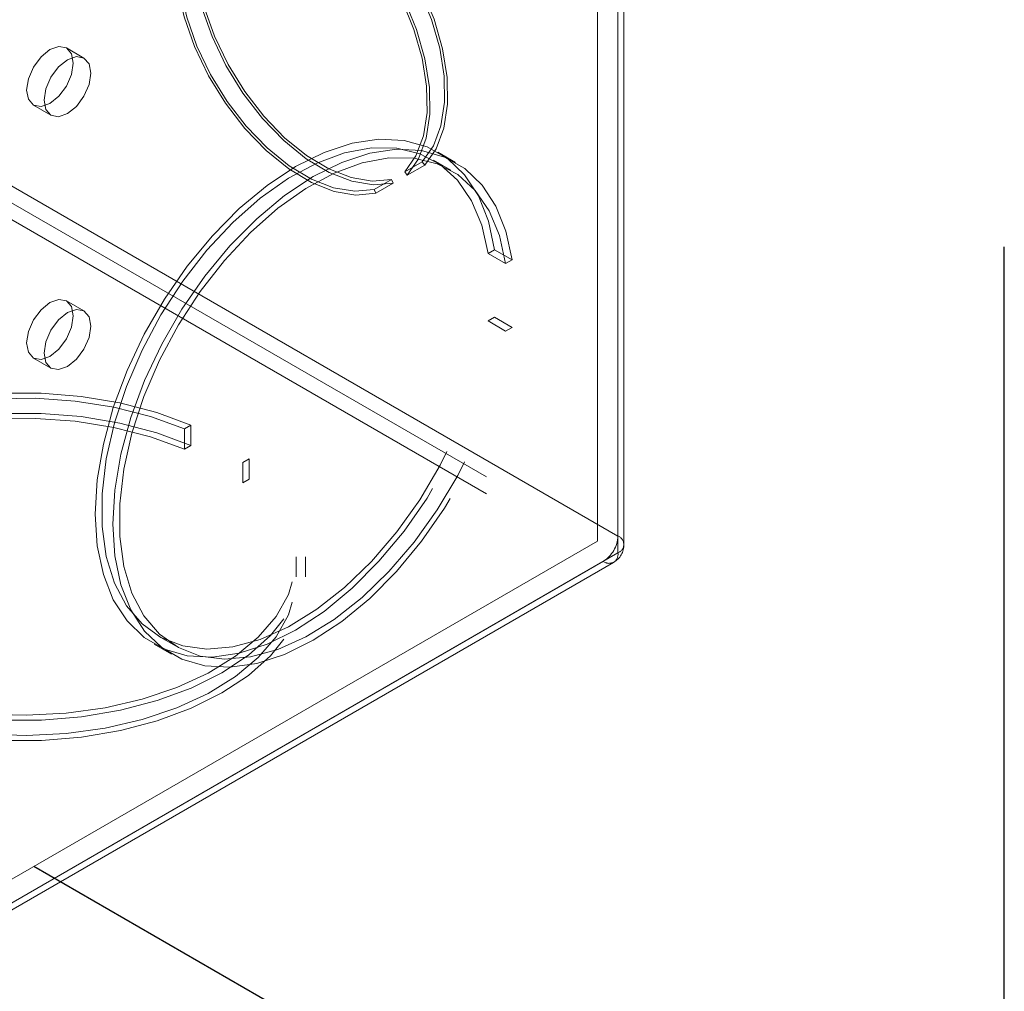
# Model space of a CAD drawing. Header units: inches. Extents: x 3.3 to 19.7, y 2.1 to 14.1.
# Tile 36 of 42: x 17.352 to 17.4355, y 10.3272 to 10.4095. Entities that reach past the tile are written whole.
import ezdxf

# ---------------------------------------------------------------- set-up
doc = ezdxf.new("R2010")
doc.units = ezdxf.units.IN
doc.header["$MEASUREMENT"] = 0
doc.linetypes.add('DOT2', pattern=[0.025, 0, -0.025])
doc.linetypes.add('HIDDEN', pattern=[0.07500000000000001, 0.05, -0.025])

msp = doc.modelspace()

# ---------------------------------------------------------------- linework, layer by layer
at = {"linetype": 'DOT2', "ltscale": 0.75}
msp.add_line((17.43545259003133, 10.29030281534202), (17.43545259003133, 10.51549249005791), dxfattribs=at)
at = {"color": 7, "linetype": 'HIDDEN', "lineweight": 18}
for p, q in [((17.4027092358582, 10.47724008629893), (17.4027092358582, 10.36578834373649)), ((17.40097691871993, 10.36535979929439), (17.40097691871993, 10.47623999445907)), ((17.40322177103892, 10.36507402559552), (17.40322177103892, 10.47652576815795)), ((17.4027092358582, 10.36435970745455), (17.4027092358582, 10.47581145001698)), ((17.4027092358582, 10.36578834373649), (17.30619442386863, 10.42150515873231)), ((17.30495705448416, 10.42079088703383), (17.40097691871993, 10.36535979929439)), ((17.30495705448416, 10.41936197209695), (17.40147186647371, 10.36364515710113)), ((17.35746021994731, 10.40629710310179), (17.35597537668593, 10.40715428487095)), ((17.35317575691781, 10.40230467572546), (17.35466060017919, 10.4014474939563)), ((17.38893970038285, 10.39745283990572), (17.38745485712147, 10.39831002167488)), ((17.38612930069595, 10.39750578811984), (17.38464445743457, 10.39664860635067)), ((17.38633201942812, 10.39722484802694), (17.38484717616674, 10.39636766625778)), ((17.38612930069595, 10.39750578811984), (17.38633201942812, 10.39722484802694)), ((17.38855475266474, 10.39678601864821), (17.38706990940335, 10.39764320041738)), ((17.38464445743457, 10.39664860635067), (17.38484717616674, 10.39636766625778)), ((17.3835312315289, 10.3960054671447), (17.38204638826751, 10.39514828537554)), ((17.38367317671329, 10.39568943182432), (17.38218833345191, 10.39483225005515)), ((17.38367317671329, 10.39568943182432), (17.3835312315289, 10.3960054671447)), ((17.38218833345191, 10.39483225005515), (17.38204638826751, 10.39514828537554)), ((17.39225812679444, 10.39004701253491), (17.39170763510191, 10.3897292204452)), ((17.39170763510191, 10.3897292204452), (17.39319247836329, 10.38887203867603)), ((17.39225812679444, 10.39004701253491), (17.39374297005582, 10.38918983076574)), ((17.39374297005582, 10.38918983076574), (17.39319247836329, 10.38887203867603)), ((17.35746021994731, 10.38486407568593), (17.35597537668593, 10.3857212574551)), ((17.39170763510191, 10.38401374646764), (17.39225812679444, 10.38433153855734)), ((17.39170763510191, 10.38401374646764), (17.39319247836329, 10.38315656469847)), ((17.39225812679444, 10.38433153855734), (17.39374297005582, 10.38347435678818)), ((17.39319247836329, 10.38315656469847), (17.39374297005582, 10.38347435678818)), ((17.35317575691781, 10.38087164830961), (17.35466060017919, 10.38001446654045)), ((17.36652084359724, 10.37518436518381), (17.36597035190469, 10.3748665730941)), ((17.36652084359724, 10.37518436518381), (17.36652084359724, 10.37346972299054)), ((17.36597035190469, 10.3748665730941), (17.36597035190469, 10.37315193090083)), ((17.36652084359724, 10.37346972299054), (17.36597035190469, 10.37315193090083)), ((17.37091982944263, 10.37200930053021), (17.37147032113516, 10.37232709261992)), ((17.37091982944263, 10.37200930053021), (17.37091982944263, 10.37029465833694)), ((17.37147032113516, 10.37232709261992), (17.37147032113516, 10.37061245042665)), ((17.37091982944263, 10.37029465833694), (17.37147032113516, 10.37061245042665)), ((17.35135840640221, 10.33671564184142), (17.40097691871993, 10.36535979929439)), ((17.34987356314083, 10.33385832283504), (17.4027092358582, 10.36435970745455)), ((17.34863619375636, 10.33314377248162), (17.40147186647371, 10.36364515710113)), ((17.34951107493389, 10.33305713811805), (17.40234674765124, 10.36355852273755)), ((17.37545392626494, 10.36232366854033), (17.37545392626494, 10.3640383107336)), ((17.37622388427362, 10.36232366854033), (17.37622388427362, 10.3640383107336)), ((17.3637805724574, 10.35730051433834), (17.36526541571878, 10.35644333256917)), ((17.36339562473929, 10.35663369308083), (17.36488046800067, 10.35577651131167))]:
    msp.add_line(p, q, dxfattribs=at)
at = {"linetype": 'DOT2', "ltscale": 0.625}
msp.add_line((17.43545259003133, 10.29030281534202), (17.35320645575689, 10.3377824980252), dxfattribs=at)
at = {"color": 7, "linetype": 'HIDDEN', "lineweight": 18, "flags": 128}
for points in [[(17.38633201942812, 10.39722484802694), (17.38729971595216, 10.3986135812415), (17.38795019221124, 10.40035390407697), (17.38826247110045, 10.40238969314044), (17.38822648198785, 10.40465529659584), (17.38784338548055, 10.40707765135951), (17.38712553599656, 10.40957863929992), (17.38609608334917, 10.41207760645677), (17.38478822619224, 10.4144939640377), (17.38324414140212, 10.41674978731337), (17.38151362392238, 10.41877232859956), (17.37965248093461, 10.42049636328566), (17.37772073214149, 10.42186629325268), (17.37578067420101, 10.4228379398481), (17.37389487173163, 10.4233799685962), (17.37212413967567, 10.42347489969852), (17.37052558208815, 10.42311967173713), (17.36915075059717, 10.42232574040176), (17.3680439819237, 10.42111870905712), (17.36724096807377, 10.41953750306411), (17.36676760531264, 10.41763311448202), (17.36663915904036, 10.4154669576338), (17.3668597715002, 10.41310888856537), (17.36742232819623, 10.41063495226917), (17.36830868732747, 10.40812493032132), (17.36949026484, 10.40565976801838), (17.37092895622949, 10.40331896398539), (17.37257836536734, 10.4011780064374), (17.37438530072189, 10.39930593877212), (17.37629149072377, 10.39776313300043), (17.37823546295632, 10.39659934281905), (17.38015452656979, 10.39585209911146), (17.38198679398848, 10.39554549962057), (17.38367317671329, 10.39568943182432)], [(17.3835312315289, 10.3960054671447), (17.38188339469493, 10.39586482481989), (17.38009300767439, 10.39616441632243), (17.3782178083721, 10.39689458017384), (17.37631826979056, 10.39803176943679), (17.37445564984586, 10.39953931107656), (17.37269001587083, 10.40136858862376), (17.3710783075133, 10.40346060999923), (17.36967250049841, 10.40574790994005), (17.36851793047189, 10.40815672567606), (17.36765183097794, 10.41060937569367), (17.36710213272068, 10.41302676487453), (17.36688656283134, 10.4153309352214), (17.36701207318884, 10.41744757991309), (17.3674746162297, 10.4193084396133), (17.36825927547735, 10.42085350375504), (17.36934074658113, 10.4220329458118), (17.37068415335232, 10.42280873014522), (17.3722461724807, 10.42315583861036), (17.3739764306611, 10.4230630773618), (17.37581912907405, 10.42253343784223), (17.37771484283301, 10.42158400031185), (17.379602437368, 10.42024538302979), (17.38142103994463, 10.4185607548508), (17.3831120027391, 10.41658444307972), (17.38462079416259, 10.41438018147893), (17.38589875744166, 10.41201905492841), (17.38690467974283, 10.40957720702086), (17.38760612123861, 10.40713338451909), (17.38798046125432, 10.4047663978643), (17.38801562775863, 10.40255257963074), (17.3877104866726, 10.40056332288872), (17.3870748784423, 10.39886277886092), (17.38612930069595, 10.39750578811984)], [(17.38484717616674, 10.39636766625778), (17.38581487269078, 10.39775639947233), (17.38646534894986, 10.3994967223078), (17.38677762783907, 10.40153251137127), (17.38674163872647, 10.40379811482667), (17.38635854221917, 10.40622046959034), (17.38564069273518, 10.40872145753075), (17.38461124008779, 10.4112204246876), (17.38330338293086, 10.41363678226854), (17.38175929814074, 10.4158926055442), (17.380028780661, 10.4179151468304), (17.37816763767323, 10.4196391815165), (17.37623588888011, 10.42100911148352), (17.37429583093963, 10.42198075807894), (17.37241002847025, 10.42252278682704), (17.37063929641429, 10.42261771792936), (17.36904073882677, 10.42226248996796), (17.36766590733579, 10.42146855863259), (17.36655913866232, 10.42026152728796), (17.36575612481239, 10.41868032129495), (17.36528276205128, 10.41677593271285), (17.365154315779, 10.41460977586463), (17.36537492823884, 10.4122517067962), (17.36593748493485, 10.4097777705), (17.36682384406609, 10.40726774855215), (17.36800542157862, 10.40480258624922), (17.36944411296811, 10.40246178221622), (17.37109352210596, 10.40032082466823), (17.37290045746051, 10.39844875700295), (17.37480664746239, 10.39690595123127), (17.37675061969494, 10.39574216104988), (17.37866968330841, 10.3949949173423), (17.3805019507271, 10.3946883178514), (17.38218833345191, 10.39483225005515)], [(17.38204638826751, 10.39514828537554), (17.38039855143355, 10.39500764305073), (17.37860816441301, 10.39530723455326), (17.37673296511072, 10.39603739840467), (17.37483342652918, 10.39717458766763), (17.37297080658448, 10.39868212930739), (17.37120517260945, 10.4005114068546), (17.36959346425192, 10.40260342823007), (17.36818765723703, 10.40489072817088), (17.3670330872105, 10.40729954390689), (17.36616698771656, 10.4097521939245), (17.3656172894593, 10.41216958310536), (17.36540171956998, 10.41447375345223), (17.36552722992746, 10.41659039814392), (17.36598977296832, 10.41845125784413), (17.36677443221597, 10.41999632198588), (17.36785590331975, 10.42117576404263), (17.36919931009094, 10.42195154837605), (17.37076132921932, 10.42229865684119), (17.37249158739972, 10.42220589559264), (17.37433428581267, 10.42167625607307), (17.37622999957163, 10.42072681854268), (17.37811759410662, 10.41938820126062), (17.37993619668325, 10.41770357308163), (17.38162715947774, 10.41572726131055), (17.38313595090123, 10.41352299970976), (17.3844139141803, 10.41116187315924), (17.38541983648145, 10.40872002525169), (17.38612127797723, 10.40627620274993), (17.38649561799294, 10.40390921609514), (17.38653078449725, 10.40169539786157), (17.38622564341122, 10.39970614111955), (17.38559003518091, 10.39800559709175), (17.38464445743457, 10.39664860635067)], [(17.3525957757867, 10.40358657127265), (17.3527464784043, 10.40279868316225), (17.3531756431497, 10.40230474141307), (17.35381793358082, 10.40217994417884), (17.35457556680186, 10.40244329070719), (17.35533320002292, 10.4030546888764), (17.35597549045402, 10.40392105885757), (17.35640465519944, 10.40491050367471), (17.35655535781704, 10.40587238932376), (17.35640465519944, 10.40666027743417), (17.35597549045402, 10.40715421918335), (17.35533320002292, 10.40727901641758), (17.35457556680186, 10.40701566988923), (17.35381793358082, 10.40640427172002), (17.3531756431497, 10.40553790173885), (17.3527464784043, 10.40454845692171), (17.3525957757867, 10.40358657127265)], [(17.35408061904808, 10.40272938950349), (17.35423132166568, 10.40194150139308), (17.35466048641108, 10.4014475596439), (17.35530277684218, 10.40132276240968), (17.35606041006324, 10.40158610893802), (17.3568180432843, 10.40219750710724), (17.3574603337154, 10.4030638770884), (17.3578894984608, 10.40405332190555), (17.35804020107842, 10.4050152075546), (17.3578894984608, 10.40580309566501), (17.3574603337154, 10.40629703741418), (17.3568180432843, 10.40642183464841), (17.35606041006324, 10.40615848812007), (17.35530277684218, 10.40554708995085), (17.35466048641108, 10.40468071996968), (17.35423132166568, 10.40369127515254), (17.35408061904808, 10.40272938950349)], [(17.39225812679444, 10.39004701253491), (17.39173533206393, 10.3924795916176), (17.39088121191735, 10.39460730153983), (17.38971311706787, 10.396386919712), (17.38825477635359, 10.39778229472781), (17.38653581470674, 10.39876508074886), (17.38459115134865, 10.39931531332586), (17.38246029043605, 10.39942181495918), (17.3801865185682, 10.39908242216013), (17.37781602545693, 10.3983040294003), (17.37539696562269, 10.39710244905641), (17.37297848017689, 10.39550209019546), (17.37060969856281, 10.39353546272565), (17.36833874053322, 10.39124251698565), (17.36621173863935, 10.388669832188), (17.36427190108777, 10.3858696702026), (17.36255863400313, 10.38289891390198), (17.36110674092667, 10.37981791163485), (17.35994571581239, 10.37668925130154), (17.35909914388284, 10.37357648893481), (17.35858422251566, 10.37054285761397), (17.35841141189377, 10.36764998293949), (17.35858422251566, 10.3649566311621), (17.35909914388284, 10.36251751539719), (17.35994571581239, 10.36038218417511), (17.36110674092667, 10.35859401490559), (17.36255863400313, 10.35718933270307), (17.36427190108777, 10.35619667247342), (17.36621173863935, 10.35563619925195), (17.36833874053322, 10.35551929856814), (17.37060969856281, 10.35584834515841), (17.37297848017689, 10.35661665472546), (17.37539696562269, 10.35780861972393), (17.37781602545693, 10.35940002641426), (17.3801865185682, 10.36135854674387), (17.38246029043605, 10.36364439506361), (17.38459115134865, 10.36621113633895), (17.38653581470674, 10.36900662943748), (17.38825477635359, 10.37197408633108), (17.38971311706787, 10.37505322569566), (17.39088121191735, 10.37818149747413), (17.39173533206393, 10.38129535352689), (17.39225812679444, 10.38433153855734)], [(17.39170763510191, 10.3897292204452), (17.39117490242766, 10.39212468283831), (17.39030754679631, 10.39420882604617), (17.38912399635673, 10.39593736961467), (17.38764939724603, 10.39727358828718), (17.38591507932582, 10.39818909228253), (17.38395789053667, 10.39866443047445), (17.3818194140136, 10.39868950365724), (17.37954508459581, 10.39826377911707), (17.37718322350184, 10.39739630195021), (17.37478401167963, 10.39610550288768), (17.37239842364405, 10.39441880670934), (17.3700771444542, 10.39237204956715), (17.36786949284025, 10.39000871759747), (17.36582237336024, 10.38737902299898), (17.36397927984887, 10.38453883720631), (17.36237937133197, 10.3815485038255), (17.36105664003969, 10.3784715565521), (17.36003918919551, 10.37537336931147), (17.35934863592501, 10.37231976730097), (17.35899965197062, 10.36937562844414), (17.35899965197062, 10.3666035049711), (17.35934863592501, 10.36406229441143), (17.36003918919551, 10.36180598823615), (17.36105664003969, 10.35988252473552), (17.36237937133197, 10.35833277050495), (17.36397927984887, 10.35718965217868), (17.36582237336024, 10.35647745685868), (17.36786949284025, 10.35621131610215), (17.3700771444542, 10.35639688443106), (17.37239842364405, 10.35703021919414), (17.37478401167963, 10.35809786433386), (17.37718322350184, 10.35957713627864), (17.37954508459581, 10.36143660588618), (17.3818194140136, 10.36363676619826), (17.38395789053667, 10.36613087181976), (17.38591507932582, 10.36886593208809), (17.38764939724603, 10.3717838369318), (17.38912399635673, 10.37482259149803), (17.39030754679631, 10.37791763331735), (17.39117490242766, 10.38100320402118), (17.39170763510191, 10.38401374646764)], [(17.39374297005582, 10.38918983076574), (17.39322017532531, 10.39162240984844), (17.39236605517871, 10.39375011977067), (17.39119796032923, 10.39552973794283), (17.38973961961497, 10.39692511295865), (17.38802065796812, 10.3979078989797), (17.38607599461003, 10.39845813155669), (17.38394513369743, 10.39856463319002), (17.38167136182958, 10.39822524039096), (17.37930086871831, 10.39744684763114), (17.37688180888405, 10.39624526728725), (17.37446332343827, 10.39464490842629), (17.37209454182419, 10.39267828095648), (17.3698235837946, 10.39038533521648), (17.36769658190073, 10.38781265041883), (17.36575674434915, 10.38501248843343), (17.36404347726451, 10.38204173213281), (17.36259158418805, 10.37896072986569), (17.36143055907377, 10.37583206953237), (17.36058398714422, 10.37271930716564), (17.36006906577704, 10.36968567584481), (17.35989625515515, 10.36679280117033), (17.36006906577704, 10.36409944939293), (17.36058398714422, 10.36166033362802), (17.36143055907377, 10.35952500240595), (17.36259158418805, 10.35773683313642), (17.36404347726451, 10.3563321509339), (17.36575674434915, 10.35533949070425), (17.36769658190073, 10.35477901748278), (17.3698235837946, 10.35466211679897), (17.37209454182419, 10.35499116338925), (17.37446332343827, 10.35575947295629), (17.37688180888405, 10.35695143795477), (17.37930086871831, 10.3585428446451), (17.38167136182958, 10.3605013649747), (17.38394513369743, 10.36278721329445), (17.38607599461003, 10.36535395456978), (17.38802065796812, 10.36814944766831), (17.38973961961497, 10.37111690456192), (17.39119796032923, 10.37419604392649), (17.39236605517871, 10.37732431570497), (17.39322017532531, 10.38043817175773), (17.39374297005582, 10.38347435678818)], [(17.39319247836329, 10.38887203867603), (17.39265974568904, 10.39126750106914), (17.39179239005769, 10.393351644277), (17.39060883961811, 10.39508018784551), (17.38913424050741, 10.39641640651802), (17.3873999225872, 10.39733191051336), (17.38544273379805, 10.39780724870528), (17.38330425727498, 10.39783232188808), (17.38102992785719, 10.39740659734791), (17.37866806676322, 10.39653912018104), (17.37626885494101, 10.39524832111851), (17.37388326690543, 10.39356162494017), (17.37156198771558, 10.39151486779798), (17.36935433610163, 10.38915153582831), (17.36730721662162, 10.38652184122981), (17.36546412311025, 10.38368165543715), (17.36386421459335, 10.38069132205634), (17.36254148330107, 10.37761437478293), (17.3615240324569, 10.37451618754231), (17.36083347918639, 10.3714625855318), (17.360484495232, 10.36851844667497), (17.360484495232, 10.36574632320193), (17.36083347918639, 10.36320511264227), (17.3615240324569, 10.36094880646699), (17.36254148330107, 10.35902534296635), (17.36386421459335, 10.35747558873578), (17.36546412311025, 10.35633247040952), (17.36730721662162, 10.35562027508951), (17.36935433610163, 10.35535413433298), (17.37156198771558, 10.35553970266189), (17.37388326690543, 10.35617303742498), (17.37626885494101, 10.35724068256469), (17.37866806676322, 10.35871995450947), (17.38102992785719, 10.36057942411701), (17.38330425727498, 10.36277958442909), (17.38544273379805, 10.36527369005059), (17.3873999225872, 10.36800875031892), (17.38913424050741, 10.37092665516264), (17.39060883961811, 10.37396540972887), (17.39179239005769, 10.37706045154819), (17.39265974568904, 10.38014602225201), (17.39319247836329, 10.38315656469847)], [(17.3525957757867, 10.3821535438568), (17.3527464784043, 10.38136565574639), (17.3531756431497, 10.38087171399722), (17.35381793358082, 10.38074691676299), (17.35457556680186, 10.38101026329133), (17.35533320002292, 10.38162166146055), (17.35597549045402, 10.38248803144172), (17.35640465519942, 10.38347747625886), (17.35655535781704, 10.38443936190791), (17.35640465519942, 10.38522725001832), (17.35597549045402, 10.3857211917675), (17.35533320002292, 10.38584598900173), (17.35457556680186, 10.38558264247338), (17.35381793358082, 10.38497124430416), (17.3531756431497, 10.384104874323), (17.3527464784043, 10.38311542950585), (17.3525957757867, 10.3821535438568)], [(17.35408061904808, 10.38129636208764), (17.35423132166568, 10.38050847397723), (17.35466048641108, 10.38001453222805), (17.35530277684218, 10.37988973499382), (17.35606041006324, 10.38015308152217), (17.3568180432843, 10.38076447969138), (17.3574603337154, 10.38163084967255), (17.3578894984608, 10.38262029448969), (17.35804020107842, 10.38358218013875), (17.3578894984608, 10.38437006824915), (17.3574603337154, 10.38486400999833), (17.3568180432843, 10.38498880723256), (17.35606041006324, 10.38472546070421), (17.35530277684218, 10.384114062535), (17.35466048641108, 10.38324769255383), (17.35423132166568, 10.38225824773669), (17.35408061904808, 10.38129636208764)], [(17.36652084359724, 10.37518436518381), (17.36363013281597, 10.37624953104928), (17.3605064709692, 10.37706663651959), (17.35721331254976, 10.37761908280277), (17.35381755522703, 10.37789564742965), (17.35038818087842, 10.37789071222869), (17.34699485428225, 10.37760437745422), (17.34370650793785, 10.37704245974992), (17.34058994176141, 10.37621637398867), (17.33770846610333, 10.37514290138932), (17.33512061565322, 10.37384384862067), (17.33287896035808, 10.37234560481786), (17.33102903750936, 10.37067860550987), (17.32960842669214, 10.36887671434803), (17.32864598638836, 10.36697653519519), (17.3281612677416, 10.36501666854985), (17.32816411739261, 10.36303692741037), (17.32865447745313, 10.36107752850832), (17.32962238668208, 10.35917827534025), (17.33104818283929, 10.35737774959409), (17.33290290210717, 10.35571252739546), (17.3351488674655, 10.35421643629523), (17.33774045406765, 10.35291986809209), (17.34062501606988, 10.35184916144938), (17.34374395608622, 10.35102606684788), (17.3470339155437, 10.3504673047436), (17.35042806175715, 10.35018422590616), (17.35385744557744, 10.35018258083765), (17.35725240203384, 10.35046240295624), (17.3605439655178, 10.35101800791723), (17.36366527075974, 10.35183810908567), (17.36655291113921, 10.35290604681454), (17.36914822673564, 10.35420012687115), (17.37139849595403, 10.35569406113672), (17.37325800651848, 10.3573575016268), (17.37468898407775, 10.35915665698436), (17.37566235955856, 10.36105497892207), (17.37615835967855, 10.36301390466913), (17.37616690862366, 10.36499364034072), (17.37568783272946, 10.36695396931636), (17.37473086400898, 10.36885506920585), (17.37331544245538, 10.37065832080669), (17.37147032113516, 10.37232709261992)], [(17.36597035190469, 10.3748665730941), (17.36309687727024, 10.37591031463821), (17.35999109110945, 10.37670181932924), (17.35671898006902, 10.37722427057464), (17.35335006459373, 10.37746656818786), (17.34995592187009, 10.37742356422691), (17.34660866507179, 10.37709617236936), (17.3433794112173, 10.37649134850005), (17.34033677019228, 10.37562194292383), (17.33754538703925, 10.37450642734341), (17.33506456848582, 10.3731685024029), (17.33294702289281, 10.37163659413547), (17.33123774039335, 10.36994325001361), (17.32997303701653, 10.3681244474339), (17.32917978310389, 10.36621882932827), (17.32887483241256, 10.36426688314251), (17.32906466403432, 10.36231008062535), (17.32974524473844, 10.36038999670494), (17.33090211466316, 10.35854742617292), (17.33251069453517, 10.3568215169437), (17.33453680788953, 10.35524893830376), (17.3369374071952, 10.35386310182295), (17.33966148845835, 10.35269345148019), (17.34265117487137, 10.35176483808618), (17.34584294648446, 10.35109699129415), (17.34916898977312, 10.35070410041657), (17.3525586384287, 10.35059451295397), (17.35593987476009, 10.35077055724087), (17.35924085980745, 10.3512284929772), (17.36239145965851, 10.35195859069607), (17.36532473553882, 10.35294533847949), (17.36797836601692, 10.35416777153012), (17.37029597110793, 10.35559991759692), (17.37222831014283, 10.3572113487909), (17.37373432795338, 10.35896782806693), (17.37478202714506, 10.36083203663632), (17.37534914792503, 10.36276436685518), (17.37542364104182, 10.3647237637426), (17.37500392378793, 10.36666859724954), (17.37409891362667, 10.36855754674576), (17.37272783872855, 10.37035047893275), (17.37091982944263, 10.37200930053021)], [(17.36652084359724, 10.37346972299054), (17.36363013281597, 10.37453488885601), (17.3605064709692, 10.37535199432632), (17.35721331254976, 10.3759044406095), (17.35381755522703, 10.37618100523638), (17.35038818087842, 10.37617607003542), (17.34699485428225, 10.37588973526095), (17.34370650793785, 10.37532781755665), (17.34058994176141, 10.3745017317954), (17.33770846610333, 10.37342825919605), (17.33512061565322, 10.3721292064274), (17.33287896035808, 10.37063096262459), (17.33102903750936, 10.3689639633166), (17.32960842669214, 10.36716207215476), (17.32864598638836, 10.36526189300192), (17.3281612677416, 10.36330202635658), (17.32816411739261, 10.3613222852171), (17.32865447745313, 10.35936288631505), (17.32962238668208, 10.35746363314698), (17.33104818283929, 10.35566310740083), (17.33290290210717, 10.3539978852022), (17.3351488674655, 10.35250179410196), (17.33774045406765, 10.35120522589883), (17.34062501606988, 10.35013451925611), (17.34374395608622, 10.34931142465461), (17.3470339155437, 10.34875266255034), (17.35042806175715, 10.34846958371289), (17.35385744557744, 10.34846793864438), (17.35725240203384, 10.34874776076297), (17.3605439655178, 10.34930336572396), (17.36366527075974, 10.3501234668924), (17.36655291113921, 10.35119140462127), (17.36914822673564, 10.35248548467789), (17.37139849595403, 10.35397941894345), (17.37325800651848, 10.35564285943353), (17.37468898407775, 10.35744201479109), (17.37566235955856, 10.3593403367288), (17.37615835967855, 10.36129926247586), (17.37616690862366, 10.36327899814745), (17.37568783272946, 10.3652393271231), (17.37473086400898, 10.36714042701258), (17.37331544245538, 10.36894367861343), (17.37147032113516, 10.37061245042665)], [(17.36597035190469, 10.37315193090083), (17.36309687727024, 10.37419567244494), (17.35999109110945, 10.37498717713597), (17.35671898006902, 10.37550962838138), (17.35335006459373, 10.3757519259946), (17.34995592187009, 10.37570892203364), (17.34660866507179, 10.3753815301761), (17.3433794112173, 10.37477670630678), (17.34033677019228, 10.37390730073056), (17.33754538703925, 10.37279178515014), (17.33506456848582, 10.37145386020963), (17.33294702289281, 10.3699219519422), (17.33123774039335, 10.36822860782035), (17.32997303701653, 10.36640980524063), (17.32917978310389, 10.36450418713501), (17.32887483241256, 10.36255224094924), (17.32906466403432, 10.36059543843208), (17.32974524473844, 10.35867535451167), (17.33090211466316, 10.35683278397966), (17.33251069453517, 10.35510687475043), (17.33453680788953, 10.35353429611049), (17.3369374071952, 10.35214845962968), (17.33966148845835, 10.35097880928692), (17.34265117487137, 10.35005019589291), (17.34584294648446, 10.34938234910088), (17.34916898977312, 10.34898945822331), (17.3525586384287, 10.3488798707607), (17.35593987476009, 10.3490559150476), (17.35924085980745, 10.34951385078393), (17.36239145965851, 10.35024394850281), (17.36532473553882, 10.35123069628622), (17.36797836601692, 10.35245312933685), (17.37029597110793, 10.35388527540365), (17.37222831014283, 10.35549670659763), (17.37373432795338, 10.35725318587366), (17.37478202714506, 10.35911739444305), (17.37534914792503, 10.36104972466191), (17.37542364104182, 10.36300912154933), (17.37500392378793, 10.36495395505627), (17.37409891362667, 10.36684290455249), (17.37272783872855, 10.36863583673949), (17.37091982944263, 10.37029465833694)]]:
    msp.add_lwpolyline(points, dxfattribs=at)
at = {"color": 7, "linetype": 'HIDDEN', "lineweight": 18}
for centre, radius, start, end in [((17.40002275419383, 10.3659105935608), 0.002689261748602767, 302.6054783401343, 357.3945215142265), ((17.40243812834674, 10.36507402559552), 0.0007640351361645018, 290.7834207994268, 69.21657920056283), ((17.40195489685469, 10.36423734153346), 0.0007641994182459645, 230.7967147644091, 9.214036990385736), ((17.40147186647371, 10.36507402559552), 0.001749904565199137, 299.9973117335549, 0)]:
    msp.add_arc(centre, radius, start, end, dxfattribs=at)

doc.saveas('drawing.dxf')
